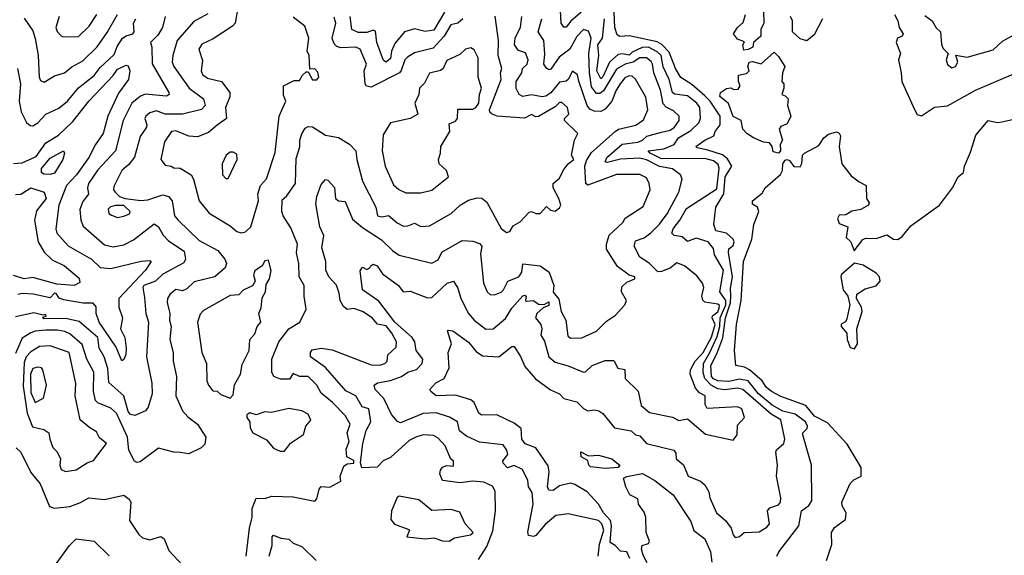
# Model space of a CAD drawing. Extents: x 1995148 to 2088947, y 769131 to 906009.
# Tile 84 of 256: x 2011684 to 2016226, y 793370 to 795841. Entities that reach past the tile are written whole.
import ezdxf

# ---------------------------------------------------------------- set-up
doc = ezdxf.new("R2010")
doc.units = 0

msp = doc.modelspace()

# ---------------------------------------------------------------- linework, layer by layer
at = {"layer": '0CON05XD'}
for points in [[(2014295, 795892.9), (2014226.7, 795833.3), (2014205, 795806.2), (2014195, 795806.2), (2014182.7, 795825), (2014175.4, 795945)], [(2012691.9, 795905), (2012678.6, 795825), (2012665, 795810), (2012577.1, 795752.9), (2012525, 795727.1), (2012511.1, 795705), (2012527.5, 795652.5), (2012521.1, 795605), (2012527.4, 795587.4), (2012550.7, 795570.7), (2012615, 795555.7), (2012653.3, 795505), (2012653.8, 795485), (2012633.2, 795435), (2012638.2, 795385), (2012595.3, 795354.7), (2012555, 795320), (2012505, 795300), (2012465, 795302.5), (2012405, 795327.8), (2012385, 795324.3), (2012352.4, 795277.6), (2012335.6, 795195), (2012355, 795169.2), (2012382.5, 795165), (2012395, 795156.7), (2012425, 795155.7), (2012474.7, 795124.7), (2012485.4, 795105), (2012512.5, 795005), (2012557.6, 794947.6), (2012655, 794888.8), (2012685, 794863.8), (2012705, 794857.5), (2012725, 794862.5), (2012750, 794885), (2012786.2, 795005), (2012782.5, 795035), (2012794.3, 795075.7), (2012823, 795107), (2012862.6, 795227.4), (2012880.8, 795395), (2012911.2, 795465), (2012901.7, 795491.7), (2012901.2, 795535), (2012950.7, 795559.3), (2012975, 795560), (2012988.8, 795585), (2013005, 795600), (2013015, 795600), (2013035, 795563.1), (2013055, 795562.5), (2013064.5, 795575), (2013058.8, 795598.8), (2013045, 795613.3), (2013023, 795613), (2013018.8, 795675), (2013010, 795695), (2013018.5, 795755), (2013000, 795810), (2012945, 795852)], [(2013644, 795875), (2013595, 795792.2), (2013555, 795786.5), (2013505, 795799.1), (2013459.4, 795785), (2013415, 795730.6), (2013399.5, 795695), (2013395, 795661.9), (2013375, 795644.2), (2013362.1, 795652.1), (2013331.2, 795735), (2013325, 795787.1), (2013315, 795791.9), (2013285, 795781.5), (2013245, 795781.5), (2013215.8, 795795), (2013209.3, 795855)], [(2014525, 795760.3), (2014495, 795766.7), (2014453.4, 795763.4), (2014440.5, 795770.5), (2014429.6, 795805), (2014426.5, 795875)], [(2015115, 795880), (2015117.5, 795825), (2015102.5, 795795), (2015103.8, 795765), (2015070, 795735), (2015066.4, 795713.6), (2015045, 795702.5), (2015025, 795700)], [(2012552.4, 795867.6), (2012488, 795832), (2012411.2, 795745), (2012390.5, 795675), (2012387.9, 795645), (2012394.7, 795624.7), (2012465.5, 795525), (2012531.4, 795475), (2012540, 795445), (2012523.3, 795426.7), (2012435.7, 795404.3), (2012355, 795404.5), (2012315, 795420), (2012285, 795411.1), (2012266.7, 795395), (2012261.5, 795385), (2012271.2, 795355), (2012268.8, 795345), (2012239.1, 795300.9), (2012213.1, 795206.9), (2012187.6, 795172.4), (2012154.7, 795145.3), (2012118.8, 795071.2), (2012117.5, 795055), (2012124.3, 795045), (2012145, 795025.5), (2012170, 795015), (2012243.6, 795006.4), (2012275, 795010), (2012345, 795031.9), (2012370, 795025), (2012387.5, 795005), (2012397.5, 794935), (2012414.4, 794915), (2012512, 794822), (2012597.5, 794775), (2012630, 794735), (2012637.8, 794715), (2012631.9, 794695), (2012585, 794654.3), (2012488.2, 794631.8), (2012455, 794599.2), (2012435, 794590), (2012405, 794595.8), (2012377.3, 794572.7), (2012366, 794555), (2012364.2, 794535.8), (2012377.1, 794485), (2012375.6, 794455), (2012382.9, 794425), (2012376, 794365), (2012391.5, 794305), (2012391.5, 794265), (2012407.8, 794195), (2012404.3, 794105), (2012435, 794036.7), (2012459.1, 794009.1), (2012504, 793975), (2012542.9, 793915), (2012537.5, 793882.5), (2012521.2, 793865), (2012465, 793837.5), (2012424.4, 793844.4), (2012395, 793845.7), (2012325, 793864.5), (2012239.3, 793800.7), (2012225, 793798.1), (2012213.8, 793803.8), (2012187.5, 793855), (2012181.1, 793915), (2012130.5, 794025), (2012105, 794048), (2012045, 794073.1), (2012034.1, 794084.1), (2012024.7, 794125), (2012025.4, 794215), (2011994.5, 794275), (2011971.5, 794341.5), (2011915, 794390.5), (2011891.8, 794401.8), (2011858.4, 794408.4), (2011805, 794408), (2011755.9, 794404.1), (2011735, 794396.2), (2011695, 794370.6), (2011665, 794300.8)], [(2012355.4, 795854.6), (2012342.1, 795805), (2012321.3, 795768.7), (2012287.1, 795735), (2012293.3, 795713.3), (2012295, 795636.7), (2012372.5, 795505), (2012373.8, 795495), (2012361.7, 795488.3), (2012263.3, 795496.7), (2012241.6, 795488.4), (2012201.9, 795455), (2012160.9, 795375), (2012126.7, 795235), (2012045, 795147.8), (2012001.2, 795085), (2011996.5, 795065), (2012002.2, 795035), (2011975, 795002), (2011962.2, 794965), (2011966.7, 794915), (2011977.4, 794887.4), (2012075, 794802.2), (2012115, 794792.2), (2012165, 794801.1), (2012209.2, 794825), (2012305, 794898.6), (2012324.3, 794885), (2012346, 794846), (2012370.3, 794820.3), (2012442.7, 794772.7), (2012449.5, 794735), (2012440.8, 794719.2), (2012345, 794666.4), (2012310, 794635), (2012257.2, 794615), (2012251.6, 794605), (2012259.3, 794559.3), (2012265.6, 794485), (2012278.6, 794445), (2012269.5, 794285), (2012293.6, 794163.6), (2012295.6, 794115), (2012276.6, 794053.4), (2012265, 794036.2), (2012215, 794014.7), (2012195, 794019.4), (2012185, 794032.9), (2012165, 794105.6), (2012095, 794166.2), (2012091.3, 794231.3), (2012073.8, 794285), (2012050.4, 794325), (2012044.4, 794375), (2011958.2, 794448.2), (2011895, 794462), (2011795, 794461.2), (2011791.2, 794468.8), (2011806.7, 794473.3), (2011805, 794480), (2011792.5, 794477.5), (2011748.5, 794488.5), (2011665, 794470)], [(2011674.5, 795615), (2011688.2, 795545), (2011681.2, 795465), (2011690.8, 795415), (2011715.8, 795365.8), (2011732.3, 795352.3), (2011745, 795350.8), (2011767.5, 795365), (2011805, 795404.2), (2011865, 795433.1), (2011905, 795464.4), (2011955, 795525.6), (2012027.5, 795582.5), (2012055, 795620), (2012119.7, 795680.3), (2012133.5, 795716.5), (2012158.5, 795755), (2012175, 795766.2), (2012206.2, 795775), (2012211.4, 795785), (2012209.6, 795825), (2012220, 795845)], [(2011705, 795847.1), (2011745, 795788.8), (2011755.6, 795754.4), (2011768.5, 795675), (2011773.2, 795575), (2011779.4, 795559.4), (2011797.6, 795552.4), (2011845, 795580.8), (2011891.2, 795595), (2011925, 795623.1), (2011975, 795650.6), (2012040.8, 795715), (2012087.9, 795782.1), (2012135.5, 795865)], [(2011865.6, 795855), (2011850, 795805), (2011856.2, 795786.2), (2011875, 795766), (2011885, 795761.2), (2011955, 795762.9), (2012005, 795810), (2012039.4, 795865)], [(2012729.4, 793365), (2012744, 793495), (2012756.2, 793545), (2012756.5, 793585), (2012775, 793633.8), (2012815, 793631.4), (2012847.3, 793642.7), (2012945, 793639.2), (2013045, 793620), (2013055, 793630), (2013065.9, 793674.1), (2013075, 793686.7), (2013115, 793683.3), (2013165, 793712), (2013161.9, 793735), (2013179.5, 793780.5), (2013195, 793791.8), (2013225.2, 793795), (2013225, 793806.7), (2013193.4, 793823.4), (2013190.5, 793859.5), (2013203.8, 793895), (2013194.5, 793935), (2013208.5, 793975), (2013185.6, 794015), (2013126.9, 794075), (2013075, 794117.7), (2013054.6, 794154.6), (2013015, 794194.3), (2012975, 794193.9), (2012945, 794207.8), (2012928.2, 794181.8), (2012887.6, 794182.4), (2012856, 794195), (2012846.7, 794215), (2012847.8, 794275), (2012880, 794355), (2012925.8, 794415), (2012976, 794445), (2013006, 794505), (2012996, 794565), (2012995.8, 794615), (2012972.7, 794655), (2012972.5, 794715), (2012961.1, 794765), (2012965.5, 794805), (2012935, 794880), (2012899.2, 794935), (2012893.1, 794955), (2012895, 795010), (2012915, 795026.7), (2012956.7, 795085), (2012959.6, 795200.4), (2012976.4, 795253.6), (2012976.9, 795285), (2012985.7, 795314.3), (2013000.5, 795339.5), (2013015, 795347.5), (2013035, 795346.7), (2013095, 795308), (2013155, 795296.9), (2013206.2, 795266.2), (2013235.5, 795235.5), (2013239.2, 795195), (2013265.6, 795095), (2013327.1, 794975), (2013334.6, 794935), (2013355, 794930.5), (2013385, 794937.1), (2013425, 794903.1), (2013455, 794888.1), (2013475, 794888.9), (2013505, 794901.1), (2013535, 794885.7), (2013575, 794889.2), (2013675, 794946), (2013716.2, 794985), (2013755, 795007.5), (2013795, 795018), (2013816.5, 795016.5), (2013839.2, 794999.2), (2013905, 794877.5), (2013929.3, 794859.3), (2013945, 794863.8), (2013961.2, 794888.8), (2013992.4, 794907.6), (2014035, 794952), (2014045, 794956), (2014065, 794945.8), (2014085, 794945.8), (2014115, 794978.8), (2014132.3, 794962.3), (2014155, 794957.5), (2014175, 794972.5), (2014180, 794985), (2014171.2, 795015), (2014144.4, 795064.4), (2014145.7, 795085), (2014175, 795109.1), (2014191.1, 795145), (2014215, 795175.7), (2014240.6, 795195), (2014230.3, 795215), (2014244.1, 795285), (2014258.7, 795315), (2014197.5, 795375), (2014196.7, 795385), (2014216.7, 795405), (2014210.6, 795435), (2014185, 795458.1), (2014175, 795458.6), (2014155, 795438.9), (2014076.8, 795393.2), (2014065, 795392), (2014045, 795403.8), (2014013, 795387), (2013886.1, 795396.1), (2013864, 795405), (2013853.4, 795413.4), (2013851.8, 795425), (2013905.4, 795565), (2013901.5, 795595), (2013908.1, 795615), (2013891.9, 795675), (2013893.3, 795745), (2013877, 795857)], [(2013310.4, 794465), (2013265, 794494.5), (2013225, 794508), (2013195, 794503.8), (2013177.3, 794517.3), (2013162.2, 794545), (2013158.5, 794578.5), (2013145.5, 794615.5), (2013110.6, 794655), (2013095.8, 794685), (2013096, 794725), (2013077.7, 794787.7), (2013087.5, 794845), (2013069.4, 794885), (2013050.8, 794990.8), (2013054.4, 795025), (2013075, 795080), (2013095, 795103.8), (2013105, 795100), (2013135.9, 795065.9), (2013140.8, 795015), (2013155, 795005.6), (2013185, 795001.2), (2013219.6, 794919.6), (2013265, 794881.9), (2013353.8, 794825), (2013403.8, 794775), (2013435, 794754.3), (2013585, 794717.1), (2013615, 794733.3), (2013632.1, 794767.9), (2013725, 794821.2), (2013775, 794819.5), (2013805, 794808.6), (2013815.8, 794795), (2013810.6, 794760.6), (2013824.4, 794625), (2013840.8, 794585), (2013855, 794572.5), (2013875, 794571.1), (2013905, 794583.5), (2013916.7, 794595), (2013935.4, 794634.6), (2013986.7, 794655), (2014000, 794675), (2014005.7, 794714.3), (2014084.4, 794704.4), (2014126.5, 794676.5), (2014147.5, 794615), (2014145, 794584.2), (2014170.7, 794550.7), (2014181.5, 794495), (2014203.3, 794455), (2014212.2, 794382.2), (2014225, 794371.8), (2014276.6, 794373.4), (2014345, 794403.8), (2014390.9, 794449.1), (2014432.7, 794477.3), (2014475, 794525.8), (2014483.3, 794545), (2014460, 794585), (2014461.4, 794608.6), (2014485, 794630), (2014522.5, 794645), (2014522.5, 794655), (2014495, 794661.2), (2014441.2, 794701.2), (2014391.7, 794781.7), (2014391.3, 794805), (2014404.1, 794845.9), (2014466.7, 794905), (2014478, 794925), (2014560.7, 794979.3), (2014592.5, 795055), (2014588.6, 795085), (2014575, 795111.2), (2014545, 795126.9), (2014436.8, 795126.8), (2014305, 795076.7), (2014295.5, 795085.5), (2014290.6, 795165), (2014298.5, 795191.5), (2014322.6, 795227.4), (2014430.8, 795325), (2014446.2, 795335), (2014526, 795354), (2014561.1, 795378.9), (2014581.8, 795425), (2014572.6, 795482.6), (2014525, 795566), (2014509.5, 795579.5), (2014495, 795581.9), (2014475, 795572.2), (2014453.9, 795545), (2014435.4, 795515), (2014416.2, 795465), (2014385, 795427.1), (2014365, 795416.7), (2014335, 795418.9), (2014315, 795427.8), (2014302, 795445), (2014263.6, 795556.4), (2014256.8, 795586.8), (2014235, 795602.5), (2014214.7, 795565.3), (2014205, 795556.9), (2014175, 795552.9), (2014135, 795503.1), (2014111.7, 795488.3), (2014095, 795484.1), (2014045, 795494.2), (2014005, 795486.5), (2013988.6, 795495), (2013975, 795522.5), (2013974.7, 795555), (2014001.2, 795595), (2014004.4, 795615.6), (2014025, 795635.8), (2014029.7, 795655), (2014017.9, 795687.9), (2013985, 795698), (2013967.3, 795725), (2013969.2, 795755), (2013994.5, 795805.5), (2014000.8, 795855)], [(2013727.9, 795845), (2013705, 795824), (2013673.3, 795816.7), (2013642.6, 795765), (2013591.3, 795708.7), (2013505, 795687.6), (2013472.7, 795667.3), (2013461.1, 795655), (2013444.6, 795605.4), (2013435.6, 795595), (2013305, 795530), (2013284.5, 795534.5), (2013277.1, 795545), (2013272.5, 795605), (2013284.3, 795635), (2013255, 795703.8), (2013235, 795714.2), (2013165, 795710), (2013146.4, 795716.4), (2013135, 795729.2), (2013126.2, 795755), (2013142, 795825), (2013135, 795852.5)], [(2013303.8, 794705), (2013315, 794712), (2013333.3, 794705), (2013358, 794668), (2013432, 794615), (2013453.8, 794585), (2013485, 794587.5), (2013565, 794558), (2013585, 794558.8), (2013656.2, 794625), (2013685, 794634), (2013705, 794601.2), (2013718.9, 794555), (2013754.3, 794485), (2013780, 794455), (2013835, 794412.7), (2013868.8, 794415), (2013925, 794461.9), (2013955, 794509.2), (2014005, 794567.1), (2014015, 794570), (2014021.2, 794565), (2014017.5, 794545), (2014022, 794542), (2014055, 794544.4), (2014077.7, 794527.7), (2014103.1, 794526.9), (2014125, 794538.5), (2014125, 794522.2), (2014098.5, 794511.5), (2014070, 794485), (2014063.5, 794465), (2014087.8, 794435), (2014092.2, 794415), (2014087.5, 794385), (2014105, 794356.7), (2014125.7, 794285), (2014155, 794260.6), (2014215, 794244.2), (2014285, 794214.3), (2014295, 794216), (2014325.5, 794244.5), (2014385, 794268), (2014425, 794268.8), (2014443.2, 794233.2), (2014475, 794226.7), (2014477.3, 794185), (2014536.9, 794126.9), (2014550.9, 794060.9), (2014588.8, 794028.8), (2014695, 794006.2), (2014725, 793992), (2014765, 793998.8), (2014848.3, 793928.3), (2014975, 793900), (2014993.8, 793925), (2014995, 793970), (2015028, 794005), (2015015.8, 794045), (2014995, 794054), (2014855, 794047.5), (2014846.2, 794065), (2014846.2, 794105), (2014819.7, 794119.7), (2014801.3, 794141.3), (2014777.5, 794205), (2014779.2, 794225), (2014799.6, 794265), (2014836.7, 794305), (2014875, 794376.2), (2014892, 794435), (2014878.8, 794465), (2014880, 794475), (2014905, 794492.9), (2014910.5, 794509.5), (2014911.9, 794521.9), (2014905, 794528.5), (2014845, 794537.5), (2014836.1, 794546.1), (2014830.9, 794565), (2014839.6, 794605), (2014834.7, 794624.7), (2014808.5, 794658.5), (2014751.1, 794705), (2014715, 794718.9), (2014685, 794693.8), (2014645, 794678.1), (2014628, 794678), (2014587.8, 794717.8), (2014545.5, 794745.5), (2014518.2, 794795), (2014525, 794820), (2014565, 794834.5), (2014595, 794857.5), (2014635, 794897.3), (2014670.8, 794945), (2014724.4, 795045), (2014740.8, 795105), (2014732.2, 795125), (2014695, 795152.7), (2014635, 795163.5), (2014575, 795194.2), (2014545, 795201.7), (2014455, 795196.7), (2014395, 795181.2), (2014384.4, 795185), (2014392.5, 795205), (2014463.6, 795266.4), (2014536, 795275), (2014557.5, 795285), (2014576.8, 795303.2), (2014645, 795321.1), (2014685, 795331.4), (2014704.4, 795345), (2014725.7, 795375), (2014725.8, 795395), (2014699.8, 795419.8), (2014666.7, 795436.7), (2014652.9, 795452.9), (2014640, 795515), (2014609.2, 795595), (2014603.8, 795635), (2014597.5, 795647.5), (2014575, 795664.6), (2014545, 795664.7), (2014514.9, 795645.1), (2014476.7, 795635), (2014437, 795613), (2014376.9, 795513.1), (2014360.4, 795499.6), (2014345, 795500.6), (2014321.4, 795531.4), (2014312, 795595), (2014309.2, 795685), (2014320.6, 795755), (2014307.4, 795787.4), (2014285, 795795.8), (2014255, 795763.1), (2014222.1, 795705), (2014172.4, 795667.6), (2014135, 795612.5), (2014125, 795608.8), (2014115, 795616.2), (2014102.5, 795635), (2014106.4, 795683.6), (2014101.4, 795745), (2014075.6, 795785), (2014093.1, 795845)], [(2015150.1, 794020.1), (2015020.6, 794135), (2014995, 794141.2), (2014935, 794133.5), (2014905, 794137.8), (2014874.1, 794154.1), (2014845.4, 794185), (2014837.8, 794212.2), (2014838.7, 794255), (2014868.6, 794305), (2014901.4, 794378.6), (2014913.9, 794425), (2014916.3, 794465), (2014942.3, 794525), (2014941.8, 794545), (2014913.9, 794585), (2014930.6, 794685), (2014889.4, 794755), (2014885.4, 794785), (2014860, 794815), (2014805, 794832.1), (2014765, 794817.5), (2014739.5, 794839.5), (2014703.3, 794845), (2014692.2, 794855), (2014698.1, 794875), (2014730, 794915), (2014760.1, 794969.9), (2014900.2, 795059.8), (2014910.7, 795155), (2014907, 795173), (2014885, 795190), (2014845, 795200.3), (2014645, 795198.3), (2014592.1, 795225), (2014584, 795235), (2014655, 795244.5), (2014702.9, 795265), (2014722.9, 795295), (2014779.9, 795330.1), (2014816.4, 795365), (2014824.6, 795385), (2014822.5, 795435), (2014808.5, 795455), (2014765, 795489.3), (2014705, 795497.7), (2014695.3, 795505.3), (2014679.5, 795565), (2014653.1, 795623.1), (2014643.8, 795675), (2014625, 795692.9), (2014585, 795713.3), (2014555, 795712.9), (2014509.5, 795690.5), (2014495, 795676.5), (2014465, 795682.8), (2014445, 795679.4), (2014404.9, 795645.1), (2014375, 795577.1), (2014365, 795568), (2014347.2, 795605), (2014356.5, 795675), (2014351, 795725), (2014372.4, 795755), (2014381.9, 795845)], [(2015025, 795700), (2015020, 795725), (2015028.3, 795738.3), (2014995, 795750), (2014977.5, 795775), (2014996.2, 795805), (2015022.3, 795827.7), (2015033.1, 795865)], [(2015387.5, 795845), (2015348.8, 795771.2), (2015315, 795742.5), (2015285, 795752.5), (2015250, 795785), (2015250, 795835), (2015240, 795855)], [(2015720.5, 795865), (2015735.7, 795835), (2015740.9, 795805), (2015760, 795775), (2015755.3, 795764.7), (2015733.5, 795755), (2015727.5, 795735), (2015748, 795685), (2015738, 795655), (2015751.2, 795595), (2015753.3, 795555), (2015813, 795423), (2015825, 795403.3), (2015845, 795396.7), (2015905, 795436.7), (2015965, 795443.8), (2016093.3, 795515), (2016281.2, 795595)], [(2015859.1, 795859.2), (2015892.9, 795835), (2015912.5, 795802.5), (2015932.5, 795785), (2015935.9, 795725.9), (2015945, 795707.5), (2015967.5, 795685), (2015958.1, 795655), (2015963.6, 795633.6), (2015985, 795618.5), (2016000.5, 795625), (2016011.5, 795645), (2016003, 795677), (2016055, 795667.1), (2016175, 795702), (2016217.9, 795742.1), (2016321.3, 795798.7)], [(2015176.2, 793365), (2015186, 793385), (2015278.1, 793505), (2015291.4, 793575), (2015325, 793599.6), (2015338.5, 793621.5), (2015336.7, 793785), (2015297.5, 793925), (2015297.5, 793935), (2015316.2, 793953.8), (2015318, 793965), (2015309.1, 793985), (2015261, 794021), (2015205, 794034.8), (2015155, 794062.8), (2015092.7, 794115), (2015045, 794173.9), (2015005, 794182.6), (2014955, 794171.2), (2014905, 794173.9), (2014885, 794183.2), (2014876.2, 794195), (2014872.5, 794245), (2014900.5, 794299.5), (2014927.5, 794372.5), (2014939.9, 794465), (2014963.2, 794535), (2014964.5, 794565), (2014962.5, 794602.5), (2014972.7, 794655), (2014953.4, 794766.6), (2014956, 794784), (2014975, 794799.2), (2014980.6, 794815), (2014975, 794828), (2014945, 794855.7), (2014896.2, 794866.2), (2014886, 794895), (2014895.8, 794975), (2014932.6, 795037.4), (2014938.7, 795115), (2014969.1, 795165), (2014949, 795199), (2014926.6, 795216.6), (2014859.3, 795239.3), (2014808.8, 795248.8), (2014803.3, 795255), (2014845, 795285.4), (2014886.2, 795305), (2014892.9, 795325), (2014914.8, 795355.2), (2014915.2, 795395), (2014868.8, 795465), (2014845, 795488.8), (2014785, 795542.1), (2014734.4, 795574.4), (2014708.8, 795615), (2014680.6, 795690.6), (2014646.1, 795726.2), (2014625, 795738.5), (2014525, 795760.3)], [(2013535, 795042.5), (2013585, 795054), (2013662.5, 795115), (2013652.5, 795145), (2013618.8, 795175), (2013615.8, 795195), (2013625.7, 795224.3), (2013627.5, 795255), (2013668, 795325), (2013665, 795360), (2013695, 795372.5), (2013703.3, 795385), (2013705, 795427.5), (2013775, 795428.5), (2013788.6, 795435), (2013802.2, 795455), (2013804.5, 795495), (2013813.8, 795525), (2013799.5, 795575), (2013799.6, 795665), (2013781.4, 795701.4), (2013765, 795711.1), (2013740.8, 795705), (2013715, 795679.2), (2013655, 795651.9), (2013637.5, 795615), (2013625, 795606), (2013575, 795593.8), (2013551.7, 795548.3), (2013528, 795525), (2013525.8, 795495), (2013507.5, 795455), (2013521.2, 795405), (2013485, 795384), (2013394.6, 795365.4), (2013360.4, 795309.6), (2013356.7, 795235), (2013370, 795165), (2013408.7, 795078.7), (2013433, 795057), (2013465, 795042.5), (2013535, 795042.5)], [(2015185, 795224.7), (2015160.7, 795230.7), (2015156.2, 795256.2), (2015142.9, 795272.9), (2015115, 795275.7), (2015068.8, 795295), (2015039.2, 795315), (2015020, 795335), (2015012.5, 795375), (2014975, 795393.3), (2014954.1, 795454.1), (2014914.1, 795485.9), (2014917.5, 795505), (2014945, 795523.3), (2014965, 795526.7), (2014978.3, 795518.3), (2014999.3, 795520.7), (2015007.5, 795535), (2015000, 795555), (2015000, 795585), (2015037, 795593), (2015050, 795605), (2015042.5, 795625), (2015050, 795645), (2015065, 795647.5), (2015105, 795637.5), (2015165, 795690), (2015185, 795670), (2015213.3, 795625), (2015202.5, 795595), (2015200, 795555), (2015210, 795545), (2015210, 795525), (2015200, 795495), (2015215, 795490), (2015230, 795475), (2015225.6, 795445), (2015241.2, 795395), (2015225, 795360), (2015195, 795347.5), (2015187.5, 795335), (2015203.8, 795285), (2015192.5, 795265), (2015194.4, 795235), (2015185, 795224.7)], [(2011655, 795177.5), (2011695, 795180.4), (2011760.3, 795209.7), (2011805, 795272.7), (2011862.8, 795307.2), (2011929.1, 795370.8), (2012004.3, 795465.7), (2012115, 795583.3), (2012135, 795612.9), (2012175, 795630), (2012185, 795627.5), (2012192, 795605), (2012185.6, 795565), (2012139.1, 795500.9), (2012091.3, 795395), (2012068.5, 795315), (2012033.5, 795265), (2012002.7, 795205), (2011945.8, 795124.2), (2011900.6, 795075), (2011864, 794985), (2011850, 794875), (2011855.6, 794855), (2011908, 794798), (2012015, 794736.4), (2012055, 794697.3), (2012105, 794692.7), (2012243.8, 794726.2), (2012285, 794730), (2012291.2, 794725), (2012264.4, 794685), (2012140.8, 794555), (2012141.4, 794515), (2012158.9, 794465), (2012149.4, 794415), (2012168.9, 794375), (2012175.5, 794325), (2012173.5, 794296.5), (2012165, 794273.3), (2012155, 794266.2), (2012129.4, 794329.4), (2012050, 794445), (2012036.2, 794485), (2012036.4, 794516.4), (2012022.3, 794532.3), (2011977.2, 794532.8), (2011887.6, 794547.6), (2011866.5, 794556.5), (2011852.1, 794577.9), (2011845, 794578.9), (2011825, 794557.9), (2011745.5, 794574.5), (2011695, 794576.9), (2011675, 794572.2)], [(2015405.6, 793345), (2015431.2, 793418.8), (2015428.8, 793475), (2015442.3, 793497.7), (2015493.3, 793535), (2015496.2, 793565), (2015477.9, 793597.9), (2015477.1, 793615), (2015515, 793701.2), (2015531.9, 793718.1), (2015565.4, 793734.6), (2015565.9, 793775), (2015501.9, 793881.9), (2015410.9, 793980.9), (2015351.1, 794011.1), (2015311.3, 794061.3), (2015195, 794101.8), (2015152.5, 794125), (2015127.9, 794145), (2015110, 794175), (2015050.5, 794225), (2015027.3, 794237.3), (2014988, 794245), (2014981.5, 794315), (2014991.2, 794435), (2015012.2, 794545), (2015022.5, 794725), (2015062.3, 794827.7), (2015071.2, 794895), (2015093.8, 794955), (2015087.5, 794975), (2015065, 794990), (2015064.2, 795005), (2015109.5, 795040.5), (2015122.5, 795065), (2015193.2, 795126.8), (2015202.4, 795145), (2015203.9, 795176.1), (2015215, 795192.5), (2015225, 795196.1), (2015235, 795190.4), (2015255, 795163.3), (2015285, 795162), (2015292.7, 795177.3), (2015295.8, 795215), (2015304, 795225), (2015370.3, 795259.7), (2015394.5, 795295.5), (2015415, 795312.5), (2015453, 795323), (2015465, 795317.5), (2015470, 795305), (2015464.2, 795255.8), (2015477.5, 795175), (2015520.3, 795120.3), (2015557.5, 795092.5), (2015588.8, 795075), (2015590, 795015), (2015603.3, 794995), (2015600, 794985), (2015565, 794964.3), (2015522.9, 794957.1), (2015495, 794940), (2015465, 794938), (2015456.5, 794923.5), (2015465, 794900), (2015504, 794885), (2015496.2, 794835), (2015518, 794815), (2015533.9, 794773.9), (2015574.3, 794825.7), (2015587.3, 794832.7), (2015635, 794831.4), (2015685, 794848), (2015715, 794828.6), (2015735, 794825.7), (2015755, 794840), (2015795, 794889.5), (2015926.9, 794985), (2015986.9, 795065), (2016013.8, 795115), (2016038, 795135), (2016042.5, 795165), (2016070.9, 795229.1), (2016095, 795307.5), (2016152.5, 795375), (2016195, 795366.2), (2016215, 795368.8), (2016305, 795388.8)], [(2011825, 795125.7), (2011795, 795127.5), (2011784.4, 795135), (2011785, 795153.3), (2011825, 795201.4), (2011885.9, 795235.9), (2011890, 795225), (2011883.3, 795195), (2011845, 795132.5), (2011825, 795125.7)], [(2012645, 795107.5), (2012686.7, 795195), (2012685, 795220), (2012669.3, 795229.3), (2012655, 795228.8), (2012636.7, 795215), (2012617.5, 795175), (2012620, 795125), (2012635, 795107.5), (2012645, 795107.5)], [(2011665, 795033.8), (2011690, 795035), (2011735, 795064.5), (2011796.7, 795045), (2011805.5, 795015), (2011761.2, 794958.8), (2011752.1, 794915), (2011769.3, 794815), (2011797.6, 794767.6), (2011833.1, 794733.1), (2011890.8, 794705)], [(2012135, 794928.6), (2012165, 794934.4), (2012190, 794945), (2012193.3, 794955), (2012165, 794982.9), (2012126.3, 794983.7), (2012103.2, 794976.8), (2012092.9, 794967.1), (2012095.8, 794945.8), (2012108.3, 794938.3), (2012135, 794928.6)], [(2011890.8, 794705), (2011957.7, 794647.7), (2011961.7, 794628.3), (2011935, 794614.2), (2011855, 794621.1), (2011745, 794650.9), (2011705, 794644.5), (2011655, 794660)], [(2012655, 794093.8), (2012669.5, 794110.5), (2012674.3, 794155.7), (2012703.1, 794205), (2012710.7, 794249.3), (2012742.9, 794315), (2012746.2, 794365), (2012768.3, 794391.7), (2012779.2, 794425), (2012797.1, 794445), (2012786.7, 794485), (2012798.6, 794511.4), (2012803, 794557), (2012818, 794585), (2012820.7, 794619.3), (2012836, 794645), (2012843.9, 794683.9), (2012831.7, 794731.7), (2012815, 794727.5), (2012803.3, 794705), (2012768.8, 794681.2), (2012763.1, 794663.1), (2012770, 794635), (2012758, 794612), (2012715, 794592.5), (2012695, 794571.2), (2012655, 794567.5), (2012531.7, 794498.3), (2012517.3, 794482.7), (2012504.3, 794445), (2012524.4, 794304.4), (2012545.8, 794255), (2012548.1, 794175), (2012554.3, 794155), (2012575, 794128.8), (2012595, 794126.2), (2012611.7, 794111.7), (2012655, 794093.8)], [(2014352, 793365), (2014358.8, 793421.2), (2014379.2, 793485), (2014370.3, 793515), (2014355, 793529.4), (2014215, 793560.5), (2014156.9, 793553.1), (2014108.4, 793511.6), (2014065, 793461.2), (2014055, 793456.7), (2014030.8, 793460.8), (2014028.3, 793478.3), (2014053.3, 793605), (2014048.6, 793658.6), (2014031.1, 793685), (2014028.6, 793715), (2014003.3, 793765), (2013965, 793783.3), (2013935, 793773.3), (2013913.8, 793795), (2013913.3, 793805), (2013936, 793835), (2013932, 793855), (2013915, 793878.8), (2013805, 793891.8), (2013745, 793918.5), (2013713.3, 793943.3), (2013704.2, 793985), (2013667.3, 794007.3), (2013605, 794027.3), (2013545, 794023.8), (2013441.4, 793981.4), (2013427.3, 793987.3), (2013399.4, 794019.4), (2013363.2, 794093.2), (2013323.5, 794135), (2013320, 794155), (2013335, 794165.6), (2013395, 794176.7), (2013445, 794194.2), (2013474, 794215), (2013515, 794227.1), (2013540.6, 794255), (2013543.1, 794275), (2013513.3, 794315), (2013507.5, 794355), (2013495, 794374.4), (2013414.6, 794445), (2013341.4, 794541.4), (2013265.7, 794595), (2013255, 794682.5), (2013265, 794698.8), (2013285, 794688.8), (2013300, 794695), (2013303.8, 794705)], [(2015535, 794321.4), (2015548.9, 794345), (2015545.5, 794414.5), (2015570.8, 794495), (2015567.5, 794515), (2015543.8, 794555), (2015546.2, 794575), (2015585, 794599.2), (2015635, 794612), (2015654, 794635), (2015650, 794655), (2015635, 794671.4), (2015575, 794707.5), (2015535, 794716.7), (2015475.8, 794665), (2015472.5, 794655), (2015483.1, 794595), (2015504.5, 794565), (2015513.1, 794525), (2015500.3, 794459.7), (2015494.1, 794445.9), (2015474.5, 794435.5), (2015474.2, 794425), (2015500, 794395), (2015501.9, 794365), (2015515, 794328.8), (2015535, 794321.4)], [(2013800.1, 793349.9), (2013839.7, 793410.3), (2013867.2, 793482.8), (2013879.2, 793575), (2013876.8, 793665), (2013865, 793689.2), (2013825, 793707.5), (2013775, 793712), (2013715.7, 793704.3), (2013633.8, 793715), (2013622, 793745), (2013625, 793762.5), (2013635, 793776.7), (2013655, 793783.3), (2013685, 793780), (2013685.6, 793805), (2013673.3, 793813.3), (2013647.5, 793875), (2013615, 793910), (2013592.8, 793922.8), (2013547.5, 793925), (2013515, 793916.5), (2013481.5, 793898.5), (2013395, 793820), (2013361.2, 793805), (2013333.6, 793776.4), (2013262.5, 793772.5), (2013255.9, 793795.9), (2013266.7, 793885), (2013282.9, 793945), (2013304.6, 793985), (2013295.4, 794045), (2013264.3, 794055), (2013234.5, 794105), (2013188.8, 794128.8), (2013095, 794235.5), (2013025.7, 794285), (2013025.6, 794305), (2013033.3, 794316.7), (2013074.6, 794325.4), (2013125, 794317.3), (2013305, 794248.7), (2013345, 794246.2), (2013368.8, 794255), (2013378.8, 794265), (2013382, 794295), (2013420.9, 794329.1), (2013421.6, 794355), (2013401.3, 794395), (2013375, 794428.9), (2013335.3, 794435.3), (2013310.4, 794465)], [(2014498.4, 793355), (2014485.3, 793385.3), (2014455, 793388.8), (2014430.8, 793415), (2014408.6, 793428.6), (2014413.9, 793505), (2014410, 793530), (2014376.6, 793565), (2014355, 793606.2), (2014301.8, 793661.8), (2014245, 793696.9), (2014225, 793701.8), (2014175, 793690.4), (2014145, 793668.8), (2014125, 793670), (2014119.2, 793685), (2014126.8, 793755), (2014121.8, 793781.8), (2014065.3, 793865.3), (2014015.8, 793884.2), (2014000, 793905), (2013996.8, 793955), (2013965, 793979.7), (2013885, 794018.1), (2013815, 794015.8), (2013802, 794025), (2013780.8, 794075), (2013765, 794086.7), (2013695, 794108.9), (2013605, 794106), (2013580, 794125), (2013576.7, 794135), (2013604.4, 794165), (2013642.9, 794185), (2013665.9, 794234.1), (2013660.8, 794305), (2013676, 794345), (2013657.5, 794405), (2013661.2, 794408.8), (2013682.5, 794405), (2013755, 794352.2), (2013789.5, 794309.5), (2013819.8, 794289.8), (2013895, 794284.4), (2013955, 794333.3), (2013965, 794332.5), (2013995, 794286.2), (2014015, 794240), (2014063, 794183), (2014133.4, 794133.4), (2014173.8, 794115), (2014195, 794093.3), (2014255, 794077.5), (2014285, 794047.5), (2014305, 794036.2), (2014335, 794041.2), (2014355.9, 794035.9), (2014375, 794023.3), (2014428.2, 793958.2), (2014504.2, 793944.2), (2014525, 793926), (2014545, 793920), (2014575, 793885.5), (2014701.2, 793855), (2014710.5, 793840.5), (2014713.3, 793815), (2014746.3, 793786.3), (2014768, 793735), (2014825, 793710.8), (2014844.2, 793695), (2014862.7, 793662.7), (2014868.1, 793635), (2014898.6, 793565), (2014940.3, 793530.3), (2014965.6, 793495), (2014975, 793463.3), (2014985, 793452), (2015005, 793456.2), (2015026, 793474), (2015095, 793477.5), (2015131.1, 793498.9), (2015142.5, 793515), (2015134.4, 793575), (2015145, 793588.5), (2015185, 793602.5), (2015194.5, 793615), (2015195.6, 793635), (2015175.8, 793734.2), (2015180, 793785), (2015172.5, 793845), (2015175, 793856.2), (2015210, 793885), (2015214.2, 793905), (2015195.6, 793995), (2015150.1, 794020.1)], [(2011895, 793755.8), (2011945, 793763.3), (2011995, 793796), (2012025, 793806.7), (2012084.2, 793885), (2012052.1, 793912.1), (2012038.6, 793938.6), (2012007, 793957), (2011963.5, 793995), (2011940, 794105), (2011942.6, 794162.6), (2011911.9, 794305), (2011825, 794335.4), (2011775, 794332.5), (2011735, 794307.9), (2011714.6, 794285.4), (2011705, 794259.2), (2011699.7, 794149.7), (2011718.4, 794025), (2011742.8, 793962.8), (2011795, 793950.4), (2011818.8, 793935), (2011822.9, 793905), (2011837.4, 793867.4), (2011857.3, 793847.3), (2011872.9, 793815), (2011869.2, 793785), (2011875.7, 793765.7), (2011895, 793755.8)], [(2011755, 794074.2), (2011793.3, 794095), (2011808, 794155), (2011791.2, 794225), (2011784.2, 794234.2), (2011767.9, 794237.9), (2011745, 794231.4), (2011734.4, 794205.6), (2011735, 794121.2), (2011755, 794074.2)], [(2012905, 793849.2), (2012932.9, 793887.1), (2012993.6, 793926.4), (2013004.3, 793965.7), (2013027.3, 793992.7), (2013015, 794020), (2012985, 794036.2), (2012925, 794047.5), (2012845, 794028.8), (2012815, 794031.2), (2012775, 794017.5), (2012745, 794026.7), (2012732.5, 794017.5), (2012731.2, 794005), (2012746, 793986), (2012747.7, 793957.7), (2012760, 793935), (2012822.7, 793902.7), (2012855, 793864.4), (2012885, 793849.4), (2012905, 793849.2)], [(2011668, 793865), (2011690, 793845), (2011735, 793751.2), (2011778.8, 793698.8), (2011820.8, 793595), (2011845, 793587.3), (2011915, 793594.7), (2011965, 793613.1), (2012003.3, 793635), (2012075, 793627.5), (2012165, 793646.2), (2012189.2, 793629.2), (2012196.2, 793615), (2012190.5, 793530.5), (2012233.8, 793465), (2012250.3, 793450.3)], [(2014385, 793769.4), (2014317.6, 793777.6), (2014309.2, 793785), (2014305, 793806.7), (2014274.3, 793824.3), (2014273.3, 793846.7), (2014308.8, 793828.8), (2014355, 793831.1), (2014415, 793814.3), (2014452.5, 793785), (2014445, 793774), (2014385, 793769.4)], [(2014578.5, 793335), (2014559.7, 793369.7), (2014552.7, 793397.3), (2014555.7, 793415), (2014585, 793424.7), (2014590, 793435), (2014574.5, 793475), (2014573.1, 793545), (2014565, 793568), (2014539.1, 793605), (2014535, 793630.6), (2014498.5, 793648.5), (2014480.5, 793685), (2014470, 793725), (2014485, 793733.8), (2014556.9, 793746.9), (2014614.3, 793714.3), (2014698.6, 793648.6), (2014780, 793525), (2014794.4, 793484.4), (2014844.3, 793445), (2014870.5, 793385), (2014877.8, 793337.8)], [(2013665, 793434), (2013690, 793450), (2013763.6, 793463.6), (2013776.7, 793475), (2013738.8, 793515), (2013715, 793568), (2013675, 793581.4), (2013585, 793575.8), (2013525, 793626.2), (2013435, 793642.5), (2013425, 793636.7), (2013399.4, 793575), (2013395.6, 793535), (2013413.6, 793513.6), (2013479.3, 793489.3), (2013482.5, 793485), (2013470, 793455), (2013556.1, 793446.1), (2013595, 793450), (2013635, 793436.2), (2013665, 793434)], [(2011845, 793320), (2011913.8, 793415), (2011943.8, 793445), (2012027.5, 793435), (2012096.6, 793366.6)], [(2012250.3, 793450.3), (2012285, 793440.6), (2012335, 793455.7), (2012350, 793445), (2012372.3, 793392.3), (2012435, 793323.3)], [(2012834.3, 793365), (2012848.9, 793415), (2012848, 793455), (2012855, 793462), (2012888.5, 793448.5), (2012925, 793444), (2012945, 793426.2), (2012985, 793410), (2013051.2, 793345)]]:
    msp.add_lwpolyline(points, dxfattribs=at)

doc.saveas('drawing.dxf')
